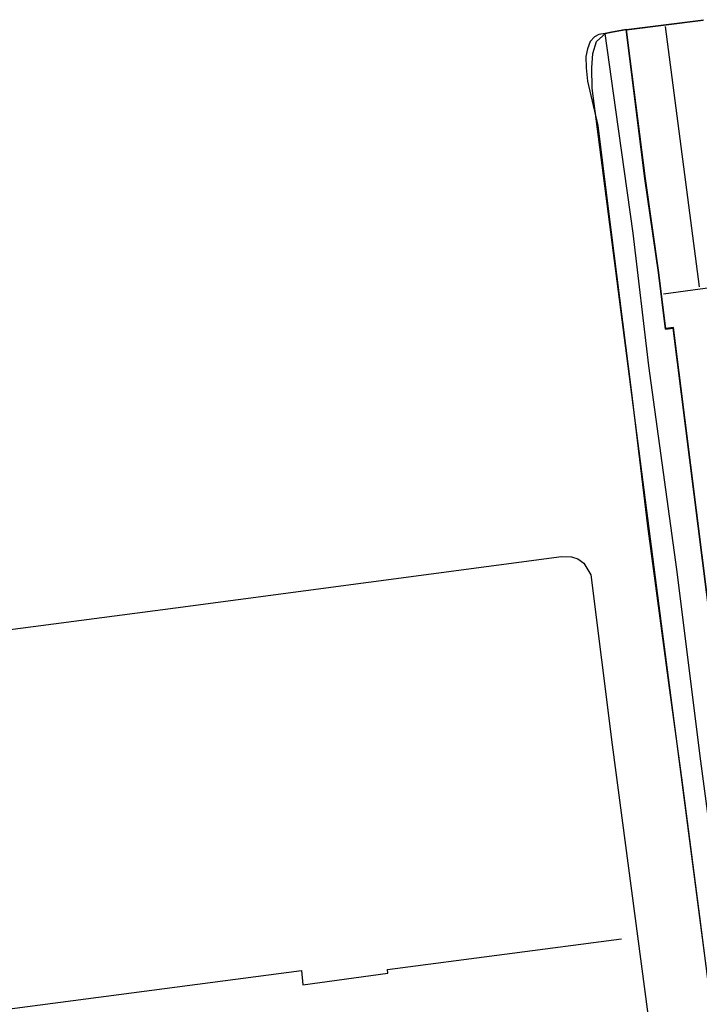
# Model space of a CAD drawing. Header units: metres. Extents: x 89795 to 94000, y 463250 to 466585.
# Tile 177 of 185: x 91270 to 91338, y 466082 to 466181. Entities that reach past the tile are written whole.
import ezdxf

# ---------------------------------------------------------------- set-up
doc = ezdxf.new("R2010")
doc.units = ezdxf.units.M
doc.layers.add('XXX_Background', color=3, linetype='Continuous')

msp = doc.modelspace()

# ---------------------------------------------------------------- linework, layer by layer
at = {"layer": 'XXX_Background'}
for points in [[(91370.319, 466082.575), (91359.442, 466080.584), (91342.865, 466077.619), (91341.961, 466077.542), (91341.199, 466077.623), (91340.318, 466078.04), (91339.572, 466078.751), (91339.194, 466079.64), (91338.939, 466080.597), (91338.673, 466082.576), (91333.776, 466120.124), (91327.261, 466170.672), (91326.837, 466173.754), (91326.828, 466175.766), (91326.911, 466177.203), (91327.284, 466178.416), (91328.233, 466179.249)], [(91227.689, 466114.206), (91285.16, 466121.728), (91323.785, 466126.873), (91324.775, 466126.856), (91325.41, 466126.63), (91326.02, 466126.211), (91326.716, 466125.052), (91328.864, 466108.019), (91332.715, 466078.807), (91332.763, 466077.603), (91332.688, 466076.676), (91332.393, 466076.15), (91332.018, 466075.823), (91331.457, 466075.714), (91308.323, 466072.805), (91265.091, 466067.039)], [(91230.711, 466075.611), (91254.102, 466078.699), (91254.149, 466078.348), (91262.656, 466079.448), (91262.473, 466080.823), (91297.771, 466085.45), (91297.922, 466084.02), (91306.422, 466085.183), (91306.377, 466085.552), (91329.785, 466088.609)]]:
    msp.add_lwpolyline(points, dxfattribs=at)
for points in [[(91339.544, 466113.282, 0.384), (91334.952, 466149.734, 0.384), (91334.183, 466149.637, 0.384), (91333.472, 466155.286, 0.384), (91332.133, 466164.688, 0.384), (91330.238, 466179.618, 0.384), (91337.985, 466180.594, 0.384)], [(91332.183, 466164.694, 5.471), (91330.294, 466179.575, 5.471), (91337.942, 466180.538, 5.471)], [(91334.155, 466179.914, 9.39), (91337.558, 466153.846, 9.39)], [(91330.238, 466179.618, 0.384), (91328.793, 466179.333, 0.185), (91328.157, 466179.228, 0.185), (91327.518, 466179.123, 0.185), (91327.076, 466178.891, 0.185), (91326.658, 466178.404, 0.185), (91326.38, 466177.686, 0.185), (91326.227, 466176.92, 0.185), (91326.262, 466175.782, 0.185), (91326.386, 466174.428, 0.185), (91327.423, 466170.017, 0.179), (91328.418, 466161.929, 0.179), (91330.757, 466143.509, 0.179), (91332.388, 466129.905, 0.179), (91334.553, 466113.749, 0.16), (91335.793, 466104.733, 0.176), (91337.599, 466090.856, 0.185), (91338.607, 466082.741, 0.224), (91338.929, 466081.317, 0.302)], [(91349.423, 466080.663, 0.384), (91341.222, 466079.581, 0.354), (91340.39, 466086.335, 0.357), (91337.707, 466106.386, 0.311), (91335.304, 466125.587, 0.26), (91332.512, 466145.942, 0.308), (91330.957, 466159.242, 0.399), (91329.219, 466171.563, 0.459), (91328.157, 466179.228, 0.185)], [(91349.386, 466081.361, 3.729), (91349.237, 466082.533, 7.926), (91345.864, 466082.108, 3.627), (91345.796, 466082.645, 3.63), (91343.031, 466082.297, 3.63), (91342.231, 466087.575, 5.381), (91339.724, 466107.588, 5.613), (91339.021, 466113.166, 3.575), (91339.6, 466113.239, 3.575), (91334.995, 466149.79, 3.497), (91334.226, 466149.693, 3.497), (91333.522, 466155.293, 5.589), (91332.183, 466164.694, 5.471)], [(91341.103, 466154.094, 9.771), (91334.002, 466153.131, 9.771)]]:
    msp.add_polyline3d(points, dxfattribs=at)
msp.add_polyline3d([(91330.238, 466179.618, 0.384), (91332.133, 466164.688, 0.384), (91333.472, 466155.286, 0.384), (91334.183, 466149.637, 0.384), (91334.952, 466149.734, 0.384), (91339.544, 466113.282, 0.384), (91338.965, 466113.209, 0.384), (91339.674, 466107.582, 0.384), (91342.181, 466087.568, 0.384), (91342.989, 466082.241, 0.384), (91345.753, 466082.589, 0.384), (91345.821, 466082.052, 0.384), (91349.194, 466082.477, 0.384), (91349.336, 466081.355, 0.384), (91349.423, 466080.663, 0.384), (91341.222, 466079.581, 0.354), (91340.39, 466086.335, 0.357), (91337.707, 466106.386, 0.311), (91335.304, 466125.587, 0.26), (91332.512, 466145.942, 0.308), (91330.957, 466159.242, 0.399), (91329.219, 466171.563, 0.459), (91328.157, 466179.228, 0.185), (91328.793, 466179.333, 0.185)], close=True, dxfattribs=at)

doc.saveas('drawing.dxf')
